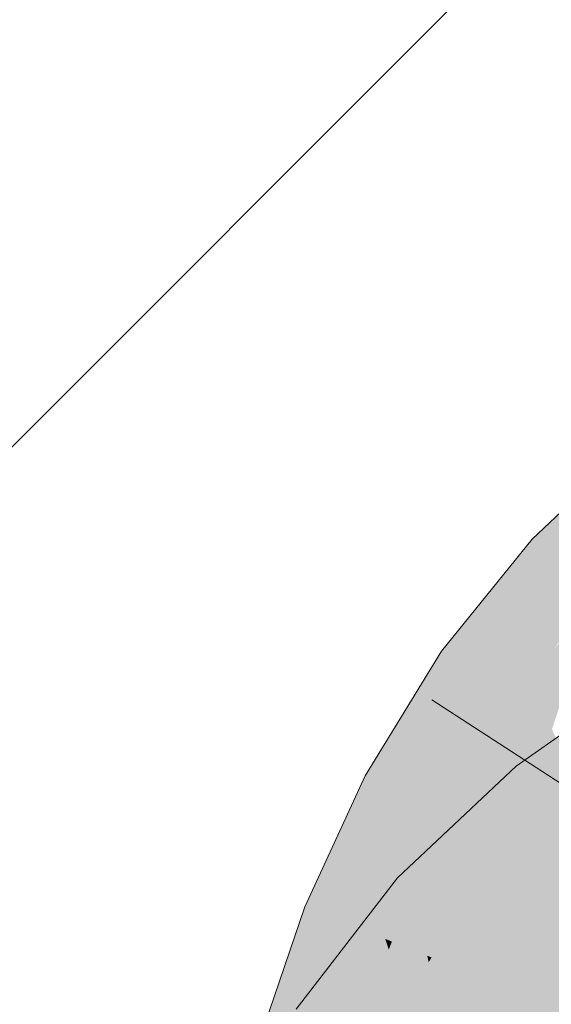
# Model space of a CAD drawing. Extents: x -620 to 3480, y 62 to 1102.
# Tile 158 of 256: x 203.125 to 203.35, y 737.298 to 737.714. Entities that reach past the tile are written whole.
import ezdxf

# ---------------------------------------------------------------- set-up
doc = ezdxf.new("R2010")
doc.units = 0
doc.layers.get('0').update_dxf_attribs({"lineweight": 13})
for name, color, linetype, lineweight, true_color in [('E_Detail_Wandschraffur', 7, 'Continuous', 5, 0xc0c0c0), ('E_Leerrohr 25-A06G9STU8I', 7, 'Continuous', 9, 0xff8000), ('E_Leerrohr 25-Shading', 7, 'Continuous', 9, 0xff8000)]:
    doc.layers.add(name, color=color, linetype=linetype, lineweight=lineweight, true_color=true_color)

# ---------------------------------------------------------------- blocks, each defined once
blk = doc.blocks.new('Shading-A06G9SG38I', base_point=(178.73904, 735.42426))
at = {"layer": 'E_Leerrohr 25-Shading', "color": 43, "true_color": 0xd7ab7f}
for points in [[(203.34222, 737.49469), (203.34932, 737.48816), (203.35703, 737.50867)], [(203.35703, 737.50867), (203.34932, 737.48816), (203.37411, 737.50958), (203.36115, 737.47729)], [(203.34932, 737.48816), (203.34222, 737.49469), (203.3311, 737.4281), (203.30382, 737.44739)], [(203.3311, 737.4281), (203.36115, 737.47729), (203.34932, 737.48816)], [(203.3311, 737.4281), (203.33299, 737.42676), (203.36115, 737.47729), (203.35638, 737.46277)], [(203.33299, 737.42676), (203.36711, 737.4718), (203.36407, 737.47461)], [(203.33299, 737.42676), (203.33371, 737.42627), (203.36711, 737.4718), (203.3517, 737.44836)], [(203.30388, 737.3775), (203.30382, 737.44739), (203.27155, 737.39465)], [(203.30382, 737.44739), (203.30388, 737.3775), (203.32886, 737.4184), (203.3287, 737.41809)], [(203.30382, 737.44739), (203.32886, 737.4184), (203.3311, 737.4281)], [(203.32886, 737.4184), (203.33299, 737.42676), (203.3311, 737.4281)], [(203.3287, 737.41809), (203.33371, 737.42627), (203.33299, 737.42676)], [(203.36546, 737.4198), (203.33545, 737.39868), (203.34837, 737.38275)], [(203.35603, 737.37329), (203.36546, 737.4198), (203.34837, 737.38275)], [(203.29453, 737.35718), (203.30388, 737.3775), (203.26106, 737.37189), (203.27155, 737.39465)], [(203.31224, 737.32678), (203.33545, 737.39868), (203.28516, 737.35144)], [(203.33545, 737.39868), (203.31224, 737.32678), (203.33546, 737.34863), (203.33533, 737.34845)], [(203.33545, 737.39868), (203.33546, 737.34863), (203.34837, 737.38275)], [(203.33546, 737.34863), (203.35603, 737.37329), (203.34837, 737.38275)], [(203.24603, 737.33917), (203.28989, 737.34705), (203.26106, 737.37189), (203.29453, 737.35718)], [(203.35603, 737.37329), (203.33533, 737.34845), (203.35823, 737.37061), (203.35579, 737.36768)], [(203.28989, 737.29791), (203.31224, 737.32678), (203.24226, 737.29596), (203.28516, 737.35144)], [(203.28989, 737.34705), (203.24603, 737.33917), (203.27388, 737.32812)], [(203.28004, 737.32562), (203.28989, 737.34705), (203.27388, 737.32812)], [(203.27388, 737.32812), (203.24603, 737.33917), (203.24263, 737.27686), (203.22629, 737.28174)], [(203.2614, 737.2713), (203.28004, 737.32562), (203.24263, 737.27686), (203.27388, 737.32812)]]:
    blk.add_solid(points, dxfattribs=at)
at = {"layer": 'E_Leerrohr 25-Shading', "color": 31, "true_color": 0xfabd7f}
for points in [[(203.34244, 737.4201), (203.35062, 737.41431), (203.36311, 737.4624), (203.35803, 737.43677)], [(203.34244, 737.4201), (203.36311, 737.4624), (203.3517, 737.44836)], [(203.3517, 737.44836), (203.33371, 737.42627), (203.34244, 737.4201)], [(203.3287, 737.41809), (203.33333, 737.38434), (203.33371, 737.42627), (203.34244, 737.4201)], [(203.33333, 737.38434), (203.33664, 737.36011), (203.34244, 737.4201), (203.35062, 737.41431)], [(203.3287, 737.41809), (203.30388, 737.3775), (203.31763, 737.37018)], [(203.31763, 737.37018), (203.32828, 737.36456), (203.3287, 737.41809), (203.33333, 737.38434)], [(203.35062, 737.41431), (203.33664, 737.36011), (203.37236, 737.36652), (203.34969, 737.35315)], [(203.32828, 737.36456), (203.33664, 737.36011), (203.33333, 737.38434)], [(203.28989, 737.34705), (203.31763, 737.37018), (203.30388, 737.3775)], [(203.28989, 737.34705), (203.30293, 737.32379), (203.31763, 737.37018), (203.31273, 737.34137)], [(203.31763, 737.37018), (203.30846, 737.31622), (203.32828, 737.36456), (203.32091, 737.32623)], [(203.33763, 737.32269), (203.35852, 737.37024), (203.35579, 737.36768)], [(203.35852, 737.37024), (203.33763, 737.32269), (203.35497, 737.34003), (203.33948, 737.30194)], [(203.33533, 737.34845), (203.33763, 737.32269), (203.35579, 737.36768)], [(203.34969, 737.35315), (203.3643, 737.3454), (203.37236, 737.36652)], [(203.32828, 737.36456), (203.32091, 737.32623), (203.33664, 737.36011), (203.33171, 737.33496)], [(203.33948, 737.30194), (203.35878, 737.28436), (203.36435, 737.36304), (203.38664, 737.33557)], [(203.33664, 737.36011), (203.33351, 737.34412), (203.34969, 737.35315)], [(203.33351, 737.34412), (203.3643, 737.3454), (203.34969, 737.35315)], [(203.28989, 737.34705), (203.28004, 737.32562), (203.29782, 737.31854)], [(203.29782, 737.31854), (203.29964, 737.31781), (203.28989, 737.34705), (203.30293, 737.32379)], [(203.33533, 737.34845), (203.31224, 737.32678), (203.3233, 737.31671)], [(203.3233, 737.31671), (203.332, 737.30878), (203.33533, 737.34845), (203.33763, 737.32269)], [(203.33351, 737.34412), (203.32629, 737.30719), (203.3643, 737.3454), (203.34938, 737.29803)], [(203.3643, 737.3454), (203.34938, 737.29803), (203.37271, 737.34094), (203.35629, 737.29523)], [(203.30293, 737.32379), (203.30817, 737.31445), (203.31273, 737.34137)], [(203.32091, 737.32623), (203.31789, 737.31055), (203.33171, 737.33496), (203.32629, 737.30719)], [(203.2614, 737.2713), (203.26236, 737.27106), (203.28004, 737.32562), (203.28152, 737.32111)], [(203.28004, 737.32562), (203.28152, 737.32111), (203.28284, 737.32452)], [(203.28152, 737.32111), (203.29782, 737.31854), (203.28284, 737.32452)], [(203.30573, 737.2561), (203.3233, 737.31671), (203.28989, 737.29791), (203.31224, 737.32678)], [(203.30846, 737.31622), (203.30817, 737.31445), (203.32091, 737.32623), (203.31789, 737.31055)], [(203.26236, 737.27106), (203.30165, 737.2594), (203.28152, 737.32111)], [(203.28152, 737.32111), (203.30165, 737.2594), (203.29782, 737.31854), (203.30487, 737.28668)], [(203.29964, 737.31781), (203.30817, 737.31445), (203.30293, 737.32379)], [(203.332, 737.30878), (203.33948, 737.30194), (203.33763, 737.32269)], [(203.29782, 737.31854), (203.29843, 737.3158), (203.29964, 737.31781)], [(203.29964, 737.31781), (203.29843, 737.3158), (203.30795, 737.31268), (203.30089, 737.30469)], [(203.29964, 737.31781), (203.30795, 737.31268), (203.30817, 737.31445)], [(203.30542, 737.25507), (203.31348, 737.24988), (203.3233, 737.31671), (203.332, 737.30878)], [(203.30089, 737.30469), (203.30487, 737.28668), (203.30795, 737.31268)], [(203.31155, 737.25647), (203.30817, 737.31445), (203.30487, 737.28668)], [(203.30817, 737.31445), (203.31117, 737.26294), (203.31789, 737.31055)], [(203.31117, 737.26294), (203.32629, 737.30719), (203.31789, 737.31055)], [(203.31117, 737.26294), (203.31155, 737.25647), (203.32629, 737.30719), (203.3187, 737.25439)], [(203.31348, 737.24988), (203.32132, 737.24481), (203.332, 737.30878), (203.33948, 737.30194)], [(203.3187, 737.25439), (203.33662, 737.24908), (203.32629, 737.30719), (203.34938, 737.29803)], [(203.32132, 737.24481), (203.33667, 737.23486), (203.33948, 737.30194), (203.35878, 737.28436)], [(203.34938, 737.29803), (203.33662, 737.24908), (203.35629, 737.29523), (203.34181, 737.24756)]]:
    blk.add_solid(points, dxfattribs=at)
blk = doc.blocks.new('Referenz-A06G9SU08I')
at = {"layer": 'E_Detail_Wandschraffur', "linetype": 'ByBlock', "ltscale": 0.13}
blk.add_line((202.05052, 736.46231), (204.52816, 738.93995), dxfattribs=at)
at = {"layer": 'E_Leerrohr 25-A06G9STU8I', "linetype": 'Continuous', "ltscale": 0.13}
for p, q in [((203.3801, 737.53049), (203.34222, 737.49466)), ((203.34222, 737.49466), (203.30381, 737.44741)), ((203.30381, 737.44741), (203.27155, 737.39468)), ((203.39135, 737.43797), (203.33545, 737.39868)), ((203.29971, 737.42676), (203.4969, 737.29892)), ((203.27155, 737.39468), (203.24603, 737.3392)), ((203.33545, 737.39868), (203.28516, 737.35142)), ((203.28516, 737.35142), (203.24226, 737.29595)), ((203.24603, 737.3392), (203.22629, 737.28171))]:
    blk.add_line(p, q, dxfattribs=at)

msp = doc.modelspace()

# ---------------------------------------------------------------- block references
at = {"color": 8, "lineweight": 25, "ltscale": 0.25, "true_color": 0x808080}
msp.add_blockref('Referenz-A06G9SU08I', (0, 0), dxfattribs=at)
msp.add_blockref('Shading-A06G9SG38I', (178.73904, 735.42426))

doc.saveas('drawing.dxf')
